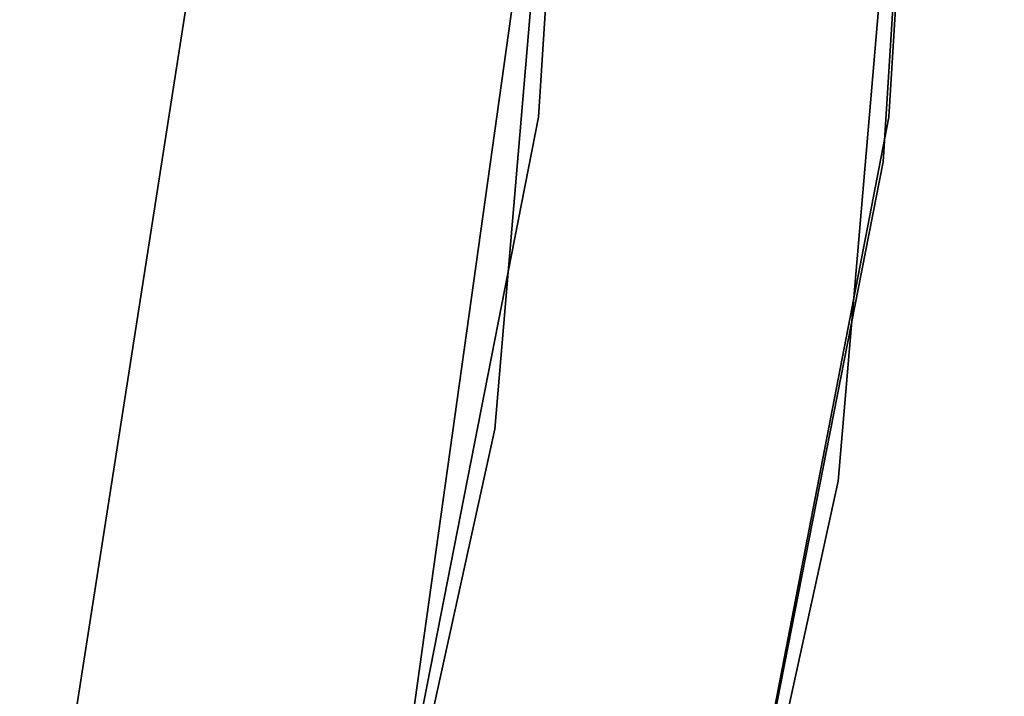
# Model space of a CAD drawing. Extents: x -91 to 91, y -91 to 262.
# Tile 254 of 256: x 59.25 to 63.5, y -10.44 to -7.52. Entities that reach past the tile are written whole.
import ezdxf

# ---------------------------------------------------------------- set-up
doc = ezdxf.new("R2010")
doc.units = 0
doc.header["$LTSCALE"] = 25.4
doc.layers.get('0').update_dxf_attribs({"linetype": 'CONTINUOUS'})

# ---------------------------------------------------------------- blocks, each defined once
blk = doc.blocks.new('ETE0_STL_1')
at = {"color": 0}
for p, q in [((63.0014, -7.9421, 158.5), (63.499, 0.3492, 158.5)), ((63.499, 0.3492, 159.5), (63.0014, -7.9421, 159.5)), ((63.0014, -7.9421, 158.5), (63.499, 0.3492, 158.5)), ((63.499, 0.3492, 159.5), (63.0014, -7.9421, 159.5)), ((61.4892, -7.9419, 159.5), (61.9998, 0.152, 159.5)), ((61.9998, 0.152, 169), (61.4892, -7.9419, 169)), ((61.9998, 0.152, 169), (61.4892, -7.9419, 169)), ((61.4892, -7.9419, 159.5), (61.9998, 0.152, 159.5)), ((63.4998, 0.1556, 159.5), (62.9769, -8.1341, 159.5)), ((62.9769, -8.1341, 169), (63.4998, 0.1556, 169)), ((63.4998, 0.1556, 159.5), (62.9769, -8.1341, 159.5)), ((62.9769, -8.1341, 169), (63.4998, 0.1556, 169)), ((61.9882, -1.2085, 330.5076), (61.3002, -9.2893, 330.5076)), ((61.3002, -9.2893, 321.0076), (61.9882, -1.2085, 321.0076)), ((61.3002, -9.2893, 321.0076), (61.9882, -1.2085, 321.0076)), ((61.9882, -1.2085, 330.5076), (61.3002, -9.2893, 330.5076)), ((62.7832, -9.514, 330.5076), (63.4879, -1.2377, 330.5076)), ((63.4879, -1.2377, 321.0076), (62.7832, -9.514, 321.0076)), ((62.7832, -9.514, 330.5076), (63.4879, -1.2377, 330.5076)), ((63.4879, -1.2377, 321.0076), (62.7832, -9.514, 321.0076)), ((60.6594, -12.5793, 327.5076), (61.7824, -4.554, 327.5076)), ((61.7824, -4.554, 328.5076), (60.6594, -12.5793, 328.5076)), ((60.6594, -12.5793, 327.5076), (61.7824, -4.554, 327.5076)), ((61.7824, -4.554, 328.5076), (60.6594, -12.5793, 328.5076)), ((60.1126, -6.5308, 164.5076), (59.2493, -12.0704, 164.5076)), ((59.2493, -12.0704, 162.5076), (60.1126, -6.5308, 162.5076)), ((59.2493, -12.0704, 162.5076), (60.1126, -6.5308, 162.5076)), ((60.1126, -6.5308, 164.5076), (59.2493, -12.0704, 164.5076)), ((59.9265, -15.9, 159.5), (61.4892, -7.9419, 159.5)), ((61.4892, -7.9419, 169), (59.9265, -15.9, 169)), ((61.4892, -7.9419, 169), (59.9265, -15.9, 169)), ((59.9265, -15.9, 159.5), (61.4892, -7.9419, 159.5)), ((61.4257, -16.0974, 158.5), (63.0014, -7.9421, 158.5)), ((63.0014, -7.9421, 159.5), (61.4257, -16.0974, 159.5)), ((61.4257, -16.0974, 158.5), (63.0014, -7.9421, 158.5)), ((63.0014, -7.9421, 159.5), (61.4257, -16.0974, 159.5)), ((61.4892, -7.9419, 169), (61.4892, -7.9419, 159.5)), ((61.4892, -7.9419, 169), (61.4892, -7.9419, 159.5)), ((63.0014, -7.9421, 158.5), (63.0014, -7.9421, 159.5)), ((63.0014, -7.9421, 158.5), (63.0014, -7.9421, 159.5)), ((62.9769, -8.1341, 159.5), (61.3764, -16.2846, 159.5)), ((61.3764, -16.2846, 169), (62.9769, -8.1341, 169)), ((62.9769, -8.1341, 159.5), (61.3764, -16.2846, 159.5)), ((61.3764, -16.2846, 169), (62.9769, -8.1341, 169)), ((62.9769, -8.1341, 159.5), (62.9769, -8.1341, 169)), ((62.9769, -8.1341, 159.5), (62.9769, -8.1341, 169)), ((61.3002, -9.2893, 330.5076), (59.5632, -17.2111, 330.5076)), ((59.5632, -17.2111, 321.0076), (61.3002, -9.2893, 321.0076)), ((59.5632, -17.2111, 321.0076), (61.3002, -9.2893, 321.0076)), ((61.3002, -9.2893, 330.5076), (59.5632, -17.2111, 330.5076)), ((61.3002, -9.2893, 321.0076), (61.3002, -9.2893, 330.5076)), ((61.3002, -9.2893, 321.0076), (61.3002, -9.2893, 330.5076)), ((61.0043, -17.6275, 330.5076), (62.7832, -9.514, 330.5076)), ((62.7832, -9.514, 321.0076), (61.0043, -17.6275, 321.0076)), ((61.0043, -17.6275, 330.5076), (62.7832, -9.514, 330.5076)), ((62.7832, -9.514, 321.0076), (61.0043, -17.6275, 321.0076)), ((62.7832, -9.514, 330.5076), (62.7832, -9.514, 321.0076)), ((62.7832, -9.514, 330.5076), (62.7832, -9.514, 321.0076))]:
    blk.add_line(p, q, dxfattribs=at)

msp = doc.modelspace()

# ---------------------------------------------------------------- block references
at = {"color": 253}
msp.add_blockref('ETE0_STL_1', (0, 0), dxfattribs=at)

doc.saveas('drawing.dxf')
